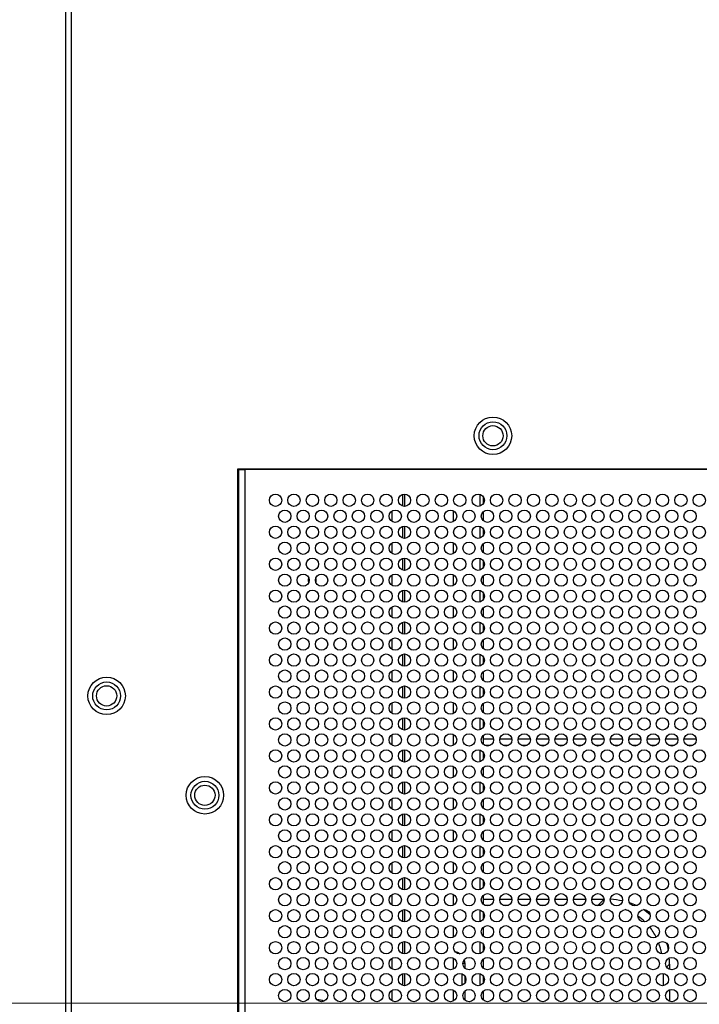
# Model space of a CAD drawing. Header units: millimetres. Extents: x 0 to 1118, y 0 to 864.
# Tile 42 of 65: x 739 to 766, y 375 to 415. Entities that reach past the tile are written whole.
import ezdxf

# ---------------------------------------------------------------- set-up
doc = ezdxf.new("R2010")
doc.units = ezdxf.units.MM
doc.styles.add('SLDTEXTSTYLE0', font='ARIAL.TTF', dxfattribs={"width": 0.948})
doc.dimstyles.new('SLDDIMSTYLE3', dxfattribs={"dimtxt": 5.650301, "dimasz": 4.572, "dimexe": 0, "dimexo": 0.0625, "dimgap": 1.412575, "dimtad": 0, "dimtih": 1, "dimtoh": 1, "dimdec": 1, "dimlfac": 4, "dimrnd": 1e-09, "dimzin": 4, "dimdsep": 46, "dimtxsty": 'SLDTEXTSTYLE0', "dimsah": 1, "dimcen": 0.09, "dimadec": 0, "dimazin": 1, "dimtfac": 1, "dimtofl": 0, "dimtmove": 0, "dimatfit": 3, "dimfxl": 1, "dimfrac": 2, "dimtolj": 1, "dimtzin": 12, "dimarcsym": 0})

# ---------------------------------------------------------------- blocks, each defined once
blk = doc.blocks.new('_D_8')
at = {"color": 7, "linetype": 'Continuous', "lineweight": 0}
for p, q in [((811.483, 474.862), (680.058, 474.862)), ((681.658, 474.862), (681.658, 433.539)), ((681.658, 374.862), (681.658, 416.184)), ((811.483, 374.862), (680.058, 374.862))]:
    blk.add_line(p, q, dxfattribs=at)
for points in [[(681.658, 474.862), (680.896, 470.29), (682.42, 470.29)], [(681.658, 374.862), (682.42, 379.434), (680.896, 379.434)]]:
    blk.add_solid(points, dxfattribs=at)
at = {"color": 7, "linetype": 'Continuous', "lineweight": 0, "char_height": 5.8208, "attachment_point": 1, "style": 'SLDTEXTSTYLE0'}
for s, insert in [('400.0', (671.957, 432.365)), ('(15.75)', (669.37, 423.688))]:
    blk.add_mtext(s, dxfattribs=dict(at, insert=insert))

msp = doc.modelspace()

# ---------------------------------------------------------------- linework, layer by layer
at = {"color": 7, "linetype": 'Continuous', "lineweight": 30}
for p, q in [((740.7878, 367.019), (740.7878, 482.704)), ((740.5378, 482.5273), (740.5378, 367.1958)), ((793.3378, 396.5865), (747.5378, 396.5865)), ((747.5378, 396.5865), (747.5378, 367.019)), ((747.5878, 369.819), (747.5878, 396.5865)), ((747.5878, 396.569), (747.8378, 396.569)), ((747.8378, 396.569), (747.8378, 396.5865)), ((793.0378, 396.569), (747.8378, 396.569)), ((747.8378, 396.569), (747.8378, 367.319)), ((754.3378, 395.569), (754.3378, 395.069)), ((757.5478, 395.1834), (757.5478, 395.4547)), ((753.8378, 394.4525), (753.8378, 394.8855)), ((756.3378, 394.4525), (756.3378, 394.8855)), ((757.5478, 394.4812), (757.5478, 394.8569)), ((754.3378, 394.269), (754.3378, 393.769)), ((757.5478, 393.8834), (757.5478, 394.1547)), ((753.8378, 393.1525), (753.8378, 393.5855)), ((756.3378, 393.1525), (756.3378, 393.5855)), ((757.5478, 393.1812), (757.5478, 393.5569)), ((754.3378, 392.969), (754.3378, 392.469)), ((757.5478, 392.5834), (757.5478, 392.8547)), ((750.7228, 392.139), (750.7228, 391.999)), ((753.8378, 391.8525), (753.8378, 392.2855)), ((756.3378, 391.8525), (756.3378, 392.2855)), ((757.5478, 391.8812), (757.5478, 392.2569)), ((754.3378, 391.669), (754.3378, 391.169)), ((757.5478, 391.2834), (757.5478, 391.5547)), ((753.8378, 390.5525), (753.8378, 390.9855)), ((756.3378, 390.5525), (756.3378, 390.9855)), ((757.5478, 390.5812), (757.5478, 390.9569)), ((754.3378, 390.369), (754.3378, 389.869)), ((757.5478, 389.9834), (757.5478, 390.2547)), ((753.8378, 389.2525), (753.8378, 389.6855)), ((756.3378, 389.2525), (756.3378, 389.6855)), ((757.5478, 389.2812), (757.5478, 389.6569)), ((754.3378, 389.069), (754.3378, 388.569)), ((757.5478, 388.6834), (757.5478, 388.9547)), ((753.8378, 387.9525), (753.8378, 388.3855)), ((756.3378, 387.9525), (756.3378, 388.3855)), ((757.5478, 387.9812), (757.5478, 388.3569)), ((754.3378, 387.769), (754.3378, 387.269)), ((757.5478, 387.3834), (757.5478, 387.6547)), ((753.8378, 386.6525), (753.8378, 387.0855)), ((756.3378, 386.6525), (756.3378, 387.0855)), ((757.5478, 386.6812), (757.5478, 387.0569)), ((754.3378, 386.469), (754.3378, 385.969)), ((757.5478, 386.0834), (757.5478, 386.3547)), ((753.8378, 385.3525), (753.8378, 385.7855)), ((756.3378, 385.3525), (756.3378, 385.7855)), ((757.5478, 385.3812), (757.5478, 385.7569)), ((757.9613, 385.5965), (757.5478, 385.5965)), ((757.8268, 385.3465), (757.5988, 385.3465)), ((758.7113, 385.5965), (758.2144, 385.5965)), ((758.5768, 385.3465), (758.3488, 385.3465)), ((759.4613, 385.5965), (758.9644, 385.5965)), ((759.3268, 385.3465), (759.0988, 385.3465)), ((760.2113, 385.5965), (759.7143, 385.5965)), ((760.0768, 385.3465), (759.8488, 385.3465)), ((760.9613, 385.5965), (760.4644, 385.5965)), ((760.8268, 385.3465), (760.5988, 385.3465)), ((761.7113, 385.5965), (761.2144, 385.5965)), ((761.5768, 385.3465), (761.3488, 385.3465)), ((762.4613, 385.5965), (761.9644, 385.5965)), ((762.3268, 385.3465), (762.0988, 385.3465)), ((763.2113, 385.5965), (762.7144, 385.5965)), ((763.0768, 385.3465), (762.8488, 385.3465)), ((763.9613, 385.5965), (763.4644, 385.5965)), ((763.8268, 385.3465), (763.5988, 385.3465)), ((764.7113, 385.5965), (764.2144, 385.5965)), ((764.5768, 385.3465), (764.3488, 385.3465)), ((765.4613, 385.5965), (764.9644, 385.5965)), ((765.3268, 385.3465), (765.0988, 385.3465)), ((766.2113, 385.5965), (765.7144, 385.5965)), ((766.0768, 385.3465), (765.8488, 385.3465)), ((754.3378, 385.169), (754.3378, 384.669)), ((757.5478, 384.7834), (757.5478, 385.0547)), ((753.8378, 384.0525), (753.8378, 384.4855)), ((756.3378, 384.0525), (756.3378, 384.4855)), ((757.5478, 384.0812), (757.5478, 384.4568)), ((754.3378, 383.869), (754.3378, 383.369)), ((757.5478, 383.4834), (757.5478, 383.7547)), ((753.8378, 382.7525), (753.8378, 383.1855)), ((756.3378, 382.7525), (756.3378, 383.1855)), ((757.5478, 382.7812), (757.5478, 383.1569)), ((754.3378, 382.569), (754.3378, 382.069)), ((757.5478, 382.1834), (757.5478, 382.4547)), ((753.8378, 381.4525), (753.8378, 381.8855)), ((756.3378, 381.4525), (756.3378, 381.8855)), ((757.5478, 381.4812), (757.5478, 381.8569)), ((754.3378, 381.269), (754.3378, 380.769)), ((757.5478, 380.8834), (757.5478, 381.1547)), ((753.8378, 380.1525), (753.8378, 380.5855)), ((756.3378, 380.1525), (756.3378, 380.5855)), ((757.5478, 380.1812), (757.5478, 380.5569)), ((754.3378, 379.969), (754.3378, 379.469)), ((757.5478, 379.5834), (757.5478, 379.8547)), ((753.8378, 378.8525), (753.8378, 379.2855)), ((756.3378, 378.8525), (756.3378, 379.2855)), ((757.5478, 378.8812), (757.5478, 379.2569)), ((757.5478, 379.0965), (757.9613, 379.0965)), ((758.2144, 379.0965), (758.7113, 379.0965)), ((758.9644, 379.0965), (759.4613, 379.0965)), ((759.7143, 379.0965), (760.2113, 379.0965)), ((760.4644, 379.0965), (760.9613, 379.0965)), ((761.2144, 379.0965), (761.7113, 379.0965)), ((761.9644, 379.0965), (762.4613, 379.0965)), ((754.3378, 378.669), (754.3378, 378.169)), ((757.5478, 378.2834), (757.5478, 378.5547)), ((757.5988, 378.8465), (757.8268, 378.8465)), ((758.3488, 378.8465), (758.5768, 378.8465)), ((759.0988, 378.8465), (759.3268, 378.8465)), ((759.8488, 378.8465), (760.0768, 378.8465)), ((760.5988, 378.8465), (760.8268, 378.8465)), ((761.3488, 378.8465), (761.5768, 378.8465)), ((762.0988, 378.8465), (762.2212, 378.8465)), ((753.8378, 377.5525), (753.8378, 377.9855)), ((756.3378, 377.5525), (756.3378, 377.9855)), ((757.5478, 377.5812), (757.5478, 377.9569)), ((754.3378, 377.369), (754.3378, 376.869)), ((757.5478, 376.9834), (757.5478, 377.2547)), ((753.8378, 376.2525), (753.8378, 376.6855)), ((756.3378, 376.2525), (756.3378, 376.6855)), ((756.7719, 376.6304), (756.7978, 376.4715)), ((757.5478, 376.2812), (757.5478, 376.6569)), ((756.7978, 376.4715), (756.7978, 376.2812)), ((765.1228, 376.4449), (765.1228, 376.2358)), ((754.3378, 376.069), (754.3378, 375.569)), ((756.6728, 376.0541), (756.6728, 375.5839)), ((756.7978, 375.9547), (756.7978, 375.6834)), ((757.5478, 375.6834), (757.5478, 375.9547)), ((764.8728, 376.0666), (764.8728, 375.5715)), ((753.8378, 374.9525), (753.8378, 375.3855)), ((756.3378, 374.9525), (756.3378, 375.3855)), ((756.7978, 375.3569), (756.7978, 374.9812)), ((757.5478, 374.9812), (757.5478, 375.3569)), ((765.1228, 375.4023), (765.1228, 374.9358))]:
    msp.add_line(p, q, dxfattribs=at)
at = {"color": 8, "linetype": 'Continuous', "lineweight": 30}
for p, q in [((754.272, 395.0779), (754.272, 395.5602)), ((757.4228, 395.0839), (757.4228, 395.5541)), ((754.272, 393.7779), (754.272, 394.2602)), ((757.4228, 393.7839), (757.4228, 394.2541)), ((754.272, 392.4779), (754.272, 392.9602)), ((757.4228, 392.4839), (757.4228, 392.9541)), ((754.272, 391.1779), (754.272, 391.6602)), ((757.4228, 391.1839), (757.4228, 391.6541)), ((754.272, 389.8779), (754.272, 390.3602)), ((757.4228, 389.8839), (757.4228, 390.3541)), ((754.272, 388.5779), (754.272, 389.0602)), ((757.4228, 388.5839), (757.4228, 389.0541)), ((754.272, 387.2779), (754.272, 387.7602)), ((757.4228, 387.2839), (757.4228, 387.7541)), ((754.272, 385.9779), (754.272, 386.4602)), ((757.4228, 385.9839), (757.4228, 386.4541)), ((754.272, 384.6779), (754.272, 385.1602)), ((757.4228, 384.6839), (757.4228, 385.1541)), ((754.272, 383.3779), (754.272, 383.8602)), ((757.4228, 383.3839), (757.4228, 383.8541)), ((754.272, 382.0779), (754.272, 382.5602)), ((757.4228, 382.0839), (757.4228, 382.5541)), ((754.272, 380.7779), (754.272, 381.2602)), ((757.4228, 380.7839), (757.4228, 381.2541)), ((754.272, 379.4779), (754.272, 379.9602)), ((757.4228, 379.4839), (757.4228, 379.9541)), ((762.2212, 378.8465), (762.4622, 379.0875)), ((754.272, 378.1779), (754.272, 378.6602)), ((757.4228, 378.1839), (757.4228, 378.6541)), ((754.272, 376.8779), (754.272, 377.3602)), ((757.4228, 376.8839), (757.4228, 377.3541)), ((756.7978, 376.4715), (756.7128, 376.4715)), ((765.1228, 376.4449), (765.0062, 376.3283)), ((754.272, 375.5779), (754.272, 376.0602)), ((757.4228, 375.5839), (757.4228, 376.0541))]:
    msp.add_line(p, q, dxfattribs=at)
at = {"color": 7, "linetype": 'Continuous', "lineweight": 30, "flags": 128}
for points in [[(750.4308, 392.1914), (750.4128, 392.069), (750.4308, 391.9467)], [(756.393, 376.9624), (756.4892, 376.9335), (756.6007, 376.8694)]]:
    msp.add_lwpolyline(points, dxfattribs=at)
at = {"color": 7, "linetype": 'Continuous', "lineweight": 30}
for centre, radius in [((757.9378, 397.944), 0.7625), ((757.9378, 397.944), 0.5672), ((757.9378, 397.944), 0.4125), ((749.0878, 395.319), 0.25), ((749.8378, 395.319), 0.25), ((750.5878, 395.319), 0.25), ((751.3378, 395.319), 0.25), ((752.0878, 395.319), 0.25), ((752.8378, 395.319), 0.25), ((753.5878, 395.319), 0.25), ((754.3378, 395.319), 0.25), ((755.0878, 395.319), 0.25), ((755.8378, 395.319), 0.25), ((756.5878, 395.319), 0.25), ((757.3378, 395.319), 0.25), ((758.0878, 395.319), 0.25), ((758.8378, 395.319), 0.25), ((759.5878, 395.319), 0.25), ((760.3378, 395.319), 0.25), ((761.0878, 395.319), 0.25), ((761.8378, 395.319), 0.25), ((762.5878, 395.319), 0.25), ((763.3378, 395.319), 0.25), ((764.0878, 395.319), 0.25), ((764.8378, 395.319), 0.25), ((765.5878, 395.319), 0.25), ((766.3378, 395.319), 0.25), ((749.4628, 394.669), 0.25), ((750.2128, 394.669), 0.25), ((750.9628, 394.669), 0.25), ((751.7128, 394.669), 0.25), ((752.4628, 394.669), 0.25), ((753.2128, 394.669), 0.25), ((753.9628, 394.669), 0.25), ((754.7128, 394.669), 0.25), ((755.4628, 394.669), 0.25), ((756.2128, 394.669), 0.25), ((756.9628, 394.669), 0.25), ((757.7128, 394.669), 0.25), ((758.4628, 394.669), 0.25), ((759.2128, 394.669), 0.25), ((759.9628, 394.669), 0.25), ((760.7128, 394.669), 0.25), ((761.4628, 394.669), 0.25), ((762.2128, 394.669), 0.25), ((762.9628, 394.669), 0.25), ((763.7128, 394.669), 0.25), ((764.4628, 394.669), 0.25), ((765.2128, 394.669), 0.25), ((765.9628, 394.669), 0.25), ((749.0878, 394.019), 0.25), ((749.8378, 394.019), 0.25), ((750.5878, 394.019), 0.25), ((751.3378, 394.019), 0.25), ((752.0878, 394.019), 0.25), ((752.8378, 394.019), 0.25), ((753.5878, 394.019), 0.25), ((754.3378, 394.019), 0.25), ((755.0878, 394.019), 0.25), ((755.8378, 394.019), 0.25), ((756.5878, 394.019), 0.25), ((757.3378, 394.019), 0.25), ((758.0878, 394.019), 0.25), ((758.8378, 394.019), 0.25), ((759.5878, 394.019), 0.25), ((760.3378, 394.019), 0.25), ((761.0878, 394.019), 0.25), ((761.8378, 394.019), 0.25), ((762.5878, 394.019), 0.25), ((763.3378, 394.019), 0.25), ((764.0878, 394.019), 0.25), ((764.8378, 394.019), 0.25), ((765.5878, 394.019), 0.25), ((766.3378, 394.019), 0.25), ((749.4628, 393.369), 0.25), ((750.2128, 393.369), 0.25), ((750.9628, 393.369), 0.25), ((751.7128, 393.369), 0.25), ((752.4628, 393.369), 0.25), ((753.2128, 393.369), 0.25), ((753.9628, 393.369), 0.25), ((754.7128, 393.369), 0.25), ((755.4628, 393.369), 0.25), ((756.2128, 393.369), 0.25), ((756.9628, 393.369), 0.25), ((757.7128, 393.369), 0.25), ((758.4628, 393.369), 0.25), ((759.2128, 393.369), 0.25), ((759.9628, 393.369), 0.25), ((760.7128, 393.369), 0.25), ((761.4628, 393.369), 0.25), ((762.2128, 393.369), 0.25), ((762.9628, 393.369), 0.25), ((763.7128, 393.369), 0.25), ((764.4628, 393.369), 0.25), ((765.2128, 393.369), 0.25), ((765.9628, 393.369), 0.25), ((749.0878, 392.719), 0.25), ((749.8378, 392.719), 0.25), ((750.5878, 392.719), 0.25), ((751.3378, 392.719), 0.25), ((752.0878, 392.719), 0.25), ((752.8378, 392.719), 0.25), ((753.5878, 392.719), 0.25), ((754.3378, 392.719), 0.25), ((755.0878, 392.719), 0.25), ((755.8378, 392.719), 0.25), ((756.5878, 392.719), 0.25), ((757.3378, 392.719), 0.25), ((758.0878, 392.719), 0.25), ((758.8378, 392.719), 0.25), ((759.5878, 392.719), 0.25), ((760.3378, 392.719), 0.25), ((761.0878, 392.719), 0.25), ((761.8378, 392.719), 0.25), ((762.5878, 392.719), 0.25), ((763.3378, 392.719), 0.25), ((764.0878, 392.719), 0.25), ((764.8378, 392.719), 0.25), ((765.5878, 392.719), 0.25), ((766.3378, 392.719), 0.25), ((749.4628, 392.069), 0.25), ((750.2128, 392.069), 0.25), ((750.9628, 392.069), 0.25), ((751.7128, 392.069), 0.25), ((752.4628, 392.069), 0.25), ((753.2128, 392.069), 0.25), ((753.9628, 392.069), 0.25), ((754.7128, 392.069), 0.25), ((755.4628, 392.069), 0.25), ((756.2128, 392.069), 0.25), ((756.9628, 392.069), 0.25), ((757.7128, 392.069), 0.25), ((758.4628, 392.069), 0.25), ((759.2128, 392.069), 0.25), ((759.9628, 392.069), 0.25), ((760.7128, 392.069), 0.25), ((761.4628, 392.069), 0.25), ((762.2128, 392.069), 0.25), ((762.9628, 392.069), 0.25), ((763.7128, 392.069), 0.25), ((764.4628, 392.069), 0.25), ((765.2128, 392.069), 0.25), ((765.9628, 392.069), 0.25), ((749.0878, 391.419), 0.25), ((749.8378, 391.419), 0.25), ((750.5878, 391.419), 0.25), ((751.3378, 391.419), 0.25), ((752.0878, 391.419), 0.25), ((752.8378, 391.419), 0.25), ((753.5878, 391.419), 0.25), ((754.3378, 391.419), 0.25), ((755.0878, 391.419), 0.25), ((755.8378, 391.419), 0.25), ((756.5878, 391.419), 0.25), ((757.3378, 391.419), 0.25), ((758.0878, 391.419), 0.25), ((758.8378, 391.419), 0.25), ((759.5878, 391.419), 0.25), ((760.3378, 391.419), 0.25), ((761.0878, 391.419), 0.25), ((761.8378, 391.419), 0.25), ((762.5878, 391.419), 0.25), ((763.3378, 391.419), 0.25), ((764.0878, 391.419), 0.25), ((764.8378, 391.419), 0.25), ((765.5878, 391.419), 0.25), ((766.3378, 391.419), 0.25), ((749.4628, 390.769), 0.25), ((750.2128, 390.769), 0.25), ((750.9628, 390.769), 0.25), ((751.7128, 390.769), 0.25), ((752.4628, 390.769), 0.25), ((753.2128, 390.769), 0.25), ((753.9628, 390.769), 0.25), ((754.7128, 390.769), 0.25), ((755.4628, 390.769), 0.25), ((756.2128, 390.769), 0.25), ((756.9628, 390.769), 0.25), ((757.7128, 390.769), 0.25), ((758.4628, 390.769), 0.25), ((759.2128, 390.769), 0.25), ((759.9628, 390.769), 0.25), ((760.7128, 390.769), 0.25), ((761.4628, 390.769), 0.25), ((762.2128, 390.769), 0.25), ((762.9628, 390.769), 0.25), ((763.7128, 390.769), 0.25), ((764.4628, 390.769), 0.25), ((765.2128, 390.769), 0.25), ((765.9628, 390.769), 0.25), ((749.0878, 390.119), 0.25), ((749.8378, 390.119), 0.25), ((750.5878, 390.119), 0.25), ((751.3378, 390.119), 0.25), ((752.0878, 390.119), 0.25), ((752.8378, 390.119), 0.25), ((753.5878, 390.119), 0.25), ((754.3378, 390.119), 0.25), ((755.0878, 390.119), 0.25), ((755.8378, 390.119), 0.25), ((756.5878, 390.119), 0.25), ((757.3378, 390.119), 0.25), ((758.0878, 390.119), 0.25), ((758.8378, 390.119), 0.25), ((759.5878, 390.119), 0.25), ((760.3378, 390.119), 0.25), ((761.0878, 390.119), 0.25), ((761.8378, 390.119), 0.25), ((762.5878, 390.119), 0.25), ((763.3378, 390.119), 0.25), ((764.0878, 390.119), 0.25), ((764.8378, 390.119), 0.25), ((765.5878, 390.119), 0.25), ((766.3378, 390.119), 0.25), ((749.4628, 389.469), 0.25), ((750.2128, 389.469), 0.25), ((750.9628, 389.469), 0.25), ((751.7128, 389.469), 0.25), ((752.4628, 389.469), 0.25), ((753.2128, 389.469), 0.25), ((753.9628, 389.469), 0.25), ((754.7128, 389.469), 0.25), ((755.4628, 389.469), 0.25), ((756.2128, 389.469), 0.25), ((756.9628, 389.469), 0.25), ((757.7128, 389.469), 0.25), ((758.4628, 389.469), 0.25), ((759.2128, 389.469), 0.25), ((759.9628, 389.469), 0.25), ((760.7128, 389.469), 0.25), ((761.4628, 389.469), 0.25), ((762.2128, 389.469), 0.25), ((762.9628, 389.469), 0.25), ((763.7128, 389.469), 0.25), ((764.4628, 389.469), 0.25), ((765.2128, 389.469), 0.25), ((765.9628, 389.469), 0.25), ((749.0878, 388.819), 0.25), ((749.8378, 388.819), 0.25), ((750.5878, 388.819), 0.25), ((751.3378, 388.819), 0.25), ((752.0878, 388.819), 0.25), ((752.8378, 388.819), 0.25), ((753.5878, 388.819), 0.25), ((754.3378, 388.819), 0.25), ((755.0878, 388.819), 0.25), ((755.8378, 388.819), 0.25), ((756.5878, 388.819), 0.25), ((757.3378, 388.819), 0.25), ((758.0878, 388.819), 0.25), ((758.8378, 388.819), 0.25), ((759.5878, 388.819), 0.25), ((760.3378, 388.819), 0.25), ((761.0878, 388.819), 0.25), ((761.8378, 388.819), 0.25), ((762.5878, 388.819), 0.25), ((763.3378, 388.819), 0.25), ((764.0878, 388.819), 0.25), ((764.8378, 388.819), 0.25), ((765.5878, 388.819), 0.25), ((766.3378, 388.819), 0.25), ((749.4628, 388.169), 0.25), ((750.2128, 388.169), 0.25), ((750.9628, 388.169), 0.25), ((751.7128, 388.169), 0.25), ((752.4628, 388.169), 0.25), ((753.2128, 388.169), 0.25), ((753.9628, 388.169), 0.25), ((754.7128, 388.169), 0.25), ((755.4628, 388.169), 0.25), ((756.2128, 388.169), 0.25), ((756.9628, 388.169), 0.25), ((757.7128, 388.169), 0.25), ((758.4628, 388.169), 0.25), ((759.2128, 388.169), 0.25), ((759.9628, 388.169), 0.25), ((760.7128, 388.169), 0.25), ((761.4628, 388.169), 0.25), ((762.2128, 388.169), 0.25), ((762.9628, 388.169), 0.25), ((763.7128, 388.169), 0.25), ((764.4628, 388.169), 0.25), ((765.2128, 388.169), 0.25), ((765.9628, 388.169), 0.25), ((742.2128, 387.3615), 0.7625), ((742.2128, 387.3615), 0.5672), ((742.2128, 387.3615), 0.4125), ((749.0878, 387.519), 0.25), ((749.8378, 387.519), 0.25), ((750.5878, 387.519), 0.25), ((751.3378, 387.519), 0.25), ((752.0878, 387.519), 0.25), ((752.8378, 387.519), 0.25), ((753.5878, 387.519), 0.25), ((754.3378, 387.519), 0.25), ((755.0878, 387.519), 0.25), ((755.8378, 387.519), 0.25), ((756.5878, 387.519), 0.25), ((757.3378, 387.519), 0.25), ((758.0878, 387.519), 0.25), ((758.8378, 387.519), 0.25), ((759.5878, 387.519), 0.25), ((760.3378, 387.519), 0.25), ((761.0878, 387.519), 0.25), ((761.8378, 387.519), 0.25), ((762.5878, 387.519), 0.25), ((763.3378, 387.519), 0.25), ((764.0878, 387.519), 0.25), ((764.8378, 387.519), 0.25), ((765.5878, 387.519), 0.25), ((766.3378, 387.519), 0.25), ((749.4628, 386.869), 0.25), ((750.2128, 386.869), 0.25), ((750.9628, 386.869), 0.25), ((751.7128, 386.869), 0.25), ((752.4628, 386.869), 0.25), ((753.2128, 386.869), 0.25), ((753.9628, 386.869), 0.25), ((754.7128, 386.869), 0.25), ((755.4628, 386.869), 0.25), ((756.2128, 386.869), 0.25), ((756.9628, 386.869), 0.25), ((757.7128, 386.869), 0.25), ((758.4628, 386.869), 0.25), ((759.2128, 386.869), 0.25), ((759.9628, 386.869), 0.25), ((760.7128, 386.869), 0.25), ((761.4628, 386.869), 0.25), ((762.2128, 386.869), 0.25), ((762.9628, 386.869), 0.25), ((763.7128, 386.869), 0.25), ((764.4628, 386.869), 0.25), ((765.2128, 386.869), 0.25), ((765.9628, 386.869), 0.25), ((749.0878, 386.219), 0.25), ((749.8378, 386.219), 0.25), ((750.5878, 386.219), 0.25), ((751.3378, 386.219), 0.25), ((752.0878, 386.219), 0.25), ((752.8378, 386.219), 0.25), ((753.5878, 386.219), 0.25), ((754.3378, 386.219), 0.25), ((755.0878, 386.219), 0.25), ((755.8378, 386.219), 0.25), ((756.5878, 386.219), 0.25), ((757.3378, 386.219), 0.25), ((758.0878, 386.219), 0.25), ((758.8378, 386.219), 0.25), ((759.5878, 386.219), 0.25), ((760.3378, 386.219), 0.25), ((761.0878, 386.219), 0.25), ((761.8378, 386.219), 0.25), ((762.5878, 386.219), 0.25), ((763.3378, 386.219), 0.25), ((764.0878, 386.219), 0.25), ((764.8378, 386.219), 0.25), ((765.5878, 386.219), 0.25), ((766.3378, 386.219), 0.25), ((749.4628, 385.569), 0.25), ((750.2128, 385.569), 0.25), ((750.9628, 385.569), 0.25), ((751.7128, 385.569), 0.25), ((752.4628, 385.569), 0.25), ((753.2128, 385.569), 0.25), ((753.9628, 385.569), 0.25), ((754.7128, 385.569), 0.25), ((755.4628, 385.569), 0.25), ((756.2128, 385.569), 0.25), ((756.9628, 385.569), 0.25), ((757.7128, 385.569), 0.25), ((758.4628, 385.569), 0.25), ((759.2128, 385.569), 0.25), ((759.9628, 385.569), 0.25), ((760.7128, 385.569), 0.25), ((761.4628, 385.569), 0.25), ((762.2128, 385.569), 0.25), ((762.9628, 385.569), 0.25), ((763.7128, 385.569), 0.25), ((764.4628, 385.569), 0.25), ((765.2128, 385.569), 0.25), ((765.9628, 385.569), 0.25), ((749.0878, 384.919), 0.25), ((749.8378, 384.919), 0.25), ((750.5878, 384.919), 0.25), ((751.3378, 384.919), 0.25), ((752.0878, 384.919), 0.25), ((752.8378, 384.919), 0.25), ((753.5878, 384.919), 0.25), ((754.3378, 384.919), 0.25), ((755.0878, 384.919), 0.25), ((755.8378, 384.919), 0.25), ((756.5878, 384.919), 0.25), ((757.3378, 384.919), 0.25), ((758.0878, 384.919), 0.25), ((758.8378, 384.919), 0.25), ((759.5878, 384.919), 0.25), ((760.3378, 384.919), 0.25), ((761.0878, 384.919), 0.25), ((761.8378, 384.919), 0.25), ((762.5878, 384.919), 0.25), ((763.3378, 384.919), 0.25), ((764.0878, 384.919), 0.25), ((764.8378, 384.919), 0.25), ((765.5878, 384.919), 0.25), ((766.3378, 384.919), 0.25), ((749.4628, 384.269), 0.25), ((750.2128, 384.269), 0.25), ((750.9628, 384.269), 0.25), ((751.7128, 384.269), 0.25), ((752.4628, 384.269), 0.25), ((753.2128, 384.269), 0.25), ((753.9628, 384.269), 0.25), ((754.7128, 384.269), 0.25), ((755.4628, 384.269), 0.25), ((756.2128, 384.269), 0.25), ((756.9628, 384.269), 0.25), ((757.7128, 384.269), 0.25), ((758.4628, 384.269), 0.25), ((759.2128, 384.269), 0.25), ((759.9628, 384.269), 0.25), ((760.7128, 384.269), 0.25), ((761.4628, 384.269), 0.25), ((762.2128, 384.269), 0.25), ((762.9628, 384.269), 0.25), ((763.7128, 384.269), 0.25), ((764.4628, 384.269), 0.25), ((765.2128, 384.269), 0.25), ((765.9628, 384.269), 0.25), ((746.2128, 383.319), 0.7625), ((746.2128, 383.319), 0.5672), ((746.2128, 383.319), 0.4125), ((749.0878, 383.619), 0.25), ((749.8378, 383.619), 0.25), ((750.5878, 383.619), 0.25), ((751.3378, 383.619), 0.25), ((752.0878, 383.619), 0.25), ((752.8378, 383.619), 0.25), ((753.5878, 383.619), 0.25), ((754.3378, 383.619), 0.25), ((755.0878, 383.619), 0.25), ((755.8378, 383.619), 0.25), ((756.5878, 383.619), 0.25), ((757.3378, 383.619), 0.25), ((758.0878, 383.619), 0.25), ((758.8378, 383.619), 0.25), ((759.5878, 383.619), 0.25), ((760.3378, 383.619), 0.25), ((761.0878, 383.619), 0.25), ((761.8378, 383.619), 0.25), ((762.5878, 383.619), 0.25), ((763.3378, 383.619), 0.25), ((764.0878, 383.619), 0.25), ((764.8378, 383.619), 0.25), ((765.5878, 383.619), 0.25), ((766.3378, 383.619), 0.25), ((749.4628, 382.969), 0.25), ((750.2128, 382.969), 0.25), ((750.9628, 382.969), 0.25), ((751.7128, 382.969), 0.25), ((752.4628, 382.969), 0.25), ((753.2128, 382.969), 0.25), ((753.9628, 382.969), 0.25), ((754.7128, 382.969), 0.25), ((755.4628, 382.969), 0.25), ((756.2128, 382.969), 0.25), ((756.9628, 382.969), 0.25), ((757.7128, 382.969), 0.25), ((758.4628, 382.969), 0.25), ((759.2128, 382.969), 0.25), ((759.9628, 382.969), 0.25), ((760.7128, 382.969), 0.25), ((761.4628, 382.969), 0.25), ((762.2128, 382.969), 0.25), ((762.9628, 382.969), 0.25), ((763.7128, 382.969), 0.25), ((764.4628, 382.969), 0.25), ((765.2128, 382.969), 0.25), ((765.9628, 382.969), 0.25), ((749.0878, 382.319), 0.25), ((749.8378, 382.319), 0.25), ((750.5878, 382.319), 0.25), ((751.3378, 382.319), 0.25), ((752.0878, 382.319), 0.25), ((752.8378, 382.319), 0.25), ((753.5878, 382.319), 0.25), ((754.3378, 382.319), 0.25), ((755.0878, 382.319), 0.25), ((755.8378, 382.319), 0.25), ((756.5878, 382.319), 0.25), ((757.3378, 382.319), 0.25), ((758.0878, 382.319), 0.25), ((758.8378, 382.319), 0.25), ((759.5878, 382.319), 0.25), ((760.3378, 382.319), 0.25), ((761.0878, 382.319), 0.25), ((761.8378, 382.319), 0.25), ((762.5878, 382.319), 0.25), ((763.3378, 382.319), 0.25), ((764.0878, 382.319), 0.25), ((764.8378, 382.319), 0.25), ((765.5878, 382.319), 0.25), ((766.3378, 382.319), 0.25), ((749.4628, 381.669), 0.25), ((750.2128, 381.669), 0.25), ((750.9628, 381.669), 0.25), ((751.7128, 381.669), 0.25), ((752.4628, 381.669), 0.25), ((753.2128, 381.669), 0.25), ((753.9628, 381.669), 0.25), ((754.7128, 381.669), 0.25), ((755.4628, 381.669), 0.25), ((756.2128, 381.669), 0.25), ((756.9628, 381.669), 0.25), ((757.7128, 381.669), 0.25), ((758.4628, 381.669), 0.25), ((759.2128, 381.669), 0.25), ((759.9628, 381.669), 0.25), ((760.7128, 381.669), 0.25), ((761.4628, 381.669), 0.25), ((762.2128, 381.669), 0.25), ((762.9628, 381.669), 0.25), ((763.7128, 381.669), 0.25), ((764.4628, 381.669), 0.25), ((765.2128, 381.669), 0.25), ((765.9628, 381.669), 0.25), ((749.0878, 381.019), 0.25), ((749.8378, 381.019), 0.25), ((750.5878, 381.019), 0.25), ((751.3378, 381.019), 0.25), ((752.0878, 381.019), 0.25), ((752.8378, 381.019), 0.25), ((753.5878, 381.019), 0.25), ((754.3378, 381.019), 0.25), ((755.0878, 381.019), 0.25), ((755.8378, 381.019), 0.25), ((756.5878, 381.019), 0.25), ((757.3378, 381.019), 0.25), ((758.0878, 381.019), 0.25), ((758.8378, 381.019), 0.25), ((759.5878, 381.019), 0.25), ((760.3378, 381.019), 0.25), ((761.0878, 381.019), 0.25), ((761.8378, 381.019), 0.25), ((762.5878, 381.019), 0.25), ((763.3378, 381.019), 0.25), ((764.0878, 381.019), 0.25), ((764.8378, 381.019), 0.25), ((765.5878, 381.019), 0.25), ((766.3378, 381.019), 0.25), ((749.4628, 380.369), 0.25), ((750.2128, 380.369), 0.25), ((750.9628, 380.369), 0.25), ((751.7128, 380.369), 0.25), ((752.4628, 380.369), 0.25), ((753.2128, 380.369), 0.25), ((753.9628, 380.369), 0.25), ((754.7128, 380.369), 0.25), ((755.4628, 380.369), 0.25), ((756.2128, 380.369), 0.25), ((756.9628, 380.369), 0.25), ((757.7128, 380.369), 0.25), ((758.4628, 380.369), 0.25), ((759.2128, 380.369), 0.25), ((759.9628, 380.369), 0.25), ((760.7128, 380.369), 0.25), ((761.4628, 380.369), 0.25), ((762.2128, 380.369), 0.25), ((762.9628, 380.369), 0.25), ((763.7128, 380.369), 0.25), ((764.4628, 380.369), 0.25), ((765.2128, 380.369), 0.25), ((765.9628, 380.369), 0.25), ((749.0878, 379.719), 0.25), ((749.8378, 379.719), 0.25), ((750.5878, 379.719), 0.25), ((751.3378, 379.719), 0.25), ((752.0878, 379.719), 0.25), ((752.8378, 379.719), 0.25), ((753.5878, 379.719), 0.25), ((754.3378, 379.719), 0.25), ((755.0878, 379.719), 0.25), ((755.8378, 379.719), 0.25), ((756.5878, 379.719), 0.25), ((757.3378, 379.719), 0.25), ((758.0878, 379.719), 0.25), ((758.8378, 379.719), 0.25), ((759.5878, 379.719), 0.25), ((760.3378, 379.719), 0.25), ((761.0878, 379.719), 0.25), ((761.8378, 379.719), 0.25), ((762.5878, 379.719), 0.25), ((763.3378, 379.719), 0.25), ((764.0878, 379.719), 0.25), ((764.8378, 379.719), 0.25), ((765.5878, 379.719), 0.25), ((766.3378, 379.719), 0.25), ((749.4628, 379.069), 0.25), ((750.2128, 379.069), 0.25), ((750.9628, 379.069), 0.25), ((751.7128, 379.069), 0.25), ((752.4628, 379.069), 0.25), ((753.2128, 379.069), 0.25), ((753.9628, 379.069), 0.25), ((754.7128, 379.069), 0.25), ((755.4628, 379.069), 0.25), ((756.2128, 379.069), 0.25), ((756.9628, 379.069), 0.25), ((757.7128, 379.069), 0.25), ((758.4628, 379.069), 0.25), ((759.2128, 379.069), 0.25), ((759.9628, 379.069), 0.25), ((760.7128, 379.069), 0.25), ((761.4628, 379.069), 0.25), ((762.2128, 379.069), 0.25), ((762.9628, 379.069), 0.25), ((763.7128, 379.069), 0.25), ((764.4628, 379.069), 0.25), ((765.2128, 379.069), 0.25), ((765.9628, 379.069), 0.25), ((749.0878, 378.419), 0.25), ((749.8378, 378.419), 0.25), ((750.5878, 378.419), 0.25), ((751.3378, 378.419), 0.25), ((752.0878, 378.419), 0.25), ((752.8378, 378.419), 0.25), ((753.5878, 378.419), 0.25), ((754.3378, 378.419), 0.25), ((755.0878, 378.419), 0.25), ((755.8378, 378.419), 0.25), ((756.5878, 378.419), 0.25), ((757.3378, 378.419), 0.25), ((758.0878, 378.419), 0.25), ((758.8378, 378.419), 0.25), ((759.5878, 378.419), 0.25), ((760.3378, 378.419), 0.25), ((761.0878, 378.419), 0.25), ((761.8378, 378.419), 0.25), ((762.5878, 378.419), 0.25), ((763.3378, 378.419), 0.25), ((764.0878, 378.419), 0.25), ((764.8378, 378.419), 0.25), ((765.5878, 378.419), 0.25), ((766.3378, 378.419), 0.25), ((749.4628, 377.769), 0.25), ((750.2128, 377.769), 0.25), ((750.9628, 377.769), 0.25), ((751.7128, 377.769), 0.25), ((752.4628, 377.769), 0.25), ((753.2128, 377.769), 0.25), ((753.9628, 377.769), 0.25), ((754.7128, 377.769), 0.25), ((755.4628, 377.769), 0.25), ((756.2128, 377.769), 0.25), ((756.9628, 377.769), 0.25), ((757.7128, 377.769), 0.25), ((758.4628, 377.769), 0.25), ((759.2128, 377.769), 0.25), ((759.9628, 377.769), 0.25), ((760.7128, 377.769), 0.25), ((761.4628, 377.769), 0.25), ((762.2128, 377.769), 0.25), ((762.9628, 377.769), 0.25), ((763.7128, 377.769), 0.25), ((764.4628, 377.769), 0.25), ((765.2128, 377.769), 0.25), ((765.9628, 377.769), 0.25), ((749.0878, 377.119), 0.25), ((749.8378, 377.119), 0.25), ((750.5878, 377.119), 0.25), ((751.3378, 377.119), 0.25), ((752.0878, 377.119), 0.25), ((752.8378, 377.119), 0.25), ((753.5878, 377.119), 0.25), ((754.3378, 377.119), 0.25), ((755.0878, 377.119), 0.25), ((755.8378, 377.119), 0.25), ((756.5878, 377.119), 0.25), ((757.3378, 377.119), 0.25), ((758.0878, 377.119), 0.25), ((758.8378, 377.119), 0.25), ((759.5878, 377.119), 0.25), ((760.3378, 377.119), 0.25), ((761.0878, 377.119), 0.25), ((761.8378, 377.119), 0.25), ((762.5878, 377.119), 0.25), ((763.3378, 377.119), 0.25), ((764.0878, 377.119), 0.25), ((764.8378, 377.119), 0.25), ((765.5878, 377.119), 0.25), ((766.3378, 377.119), 0.25), ((749.4628, 376.469), 0.25), ((750.2128, 376.469), 0.25), ((750.9628, 376.469), 0.25), ((751.7128, 376.469), 0.25), ((752.4628, 376.469), 0.25), ((753.2128, 376.469), 0.25), ((753.9628, 376.469), 0.25), ((754.7128, 376.469), 0.25), ((755.4628, 376.469), 0.25), ((756.2128, 376.469), 0.25), ((756.9628, 376.469), 0.25), ((757.7128, 376.469), 0.25), ((758.4628, 376.469), 0.25), ((759.2128, 376.469), 0.25), ((759.9628, 376.469), 0.25), ((760.7128, 376.469), 0.25), ((761.4628, 376.469), 0.25), ((762.2128, 376.469), 0.25), ((762.9628, 376.469), 0.25), ((763.7128, 376.469), 0.25), ((764.4628, 376.469), 0.25), ((765.2128, 376.469), 0.25), ((765.9628, 376.469), 0.25), ((749.0878, 375.819), 0.25), ((749.8378, 375.819), 0.25), ((750.5878, 375.819), 0.25), ((751.3378, 375.819), 0.25), ((752.0878, 375.819), 0.25), ((752.8378, 375.819), 0.25), ((753.5878, 375.819), 0.25), ((754.3378, 375.819), 0.25), ((755.0878, 375.819), 0.25), ((755.8378, 375.819), 0.25), ((756.5878, 375.819), 0.25), ((757.3378, 375.819), 0.25), ((758.0878, 375.819), 0.25), ((758.8378, 375.819), 0.25), ((759.5878, 375.819), 0.25), ((760.3378, 375.819), 0.25), ((761.0878, 375.819), 0.25), ((761.8378, 375.819), 0.25), ((762.5878, 375.819), 0.25), ((763.3378, 375.819), 0.25), ((764.0878, 375.819), 0.25), ((764.8378, 375.819), 0.25), ((765.5878, 375.819), 0.25), ((766.3378, 375.819), 0.25), ((749.4628, 375.169), 0.25), ((750.2128, 375.169), 0.25), ((750.9628, 375.169), 0.25), ((751.7128, 375.169), 0.25), ((752.4628, 375.169), 0.25), ((753.2128, 375.169), 0.25), ((753.9628, 375.169), 0.25), ((754.7128, 375.169), 0.25), ((755.4628, 375.169), 0.25), ((756.2128, 375.169), 0.25), ((756.9628, 375.169), 0.25), ((757.7128, 375.169), 0.25), ((758.4628, 375.169), 0.25), ((759.2128, 375.169), 0.25), ((759.9628, 375.169), 0.25), ((760.7128, 375.169), 0.25), ((761.4628, 375.169), 0.25), ((762.2128, 375.169), 0.25), ((762.9628, 375.169), 0.25), ((763.7128, 375.169), 0.25), ((764.4628, 375.169), 0.25), ((765.2128, 375.169), 0.25), ((765.9628, 375.169), 0.25)]:
    msp.add_circle(centre, radius, dxfattribs=at)
msp.add_arc((750.8378, 374.569), 0.425, 59.63514, 96.82829, dxfattribs=at)
for centre, start_param, end_param in [((759.8195, 373.7932), 0.3540648, 0.4699552), ((759.8195, 373.7932), 0.2040809, 0.2806332), ((759.5695, 373.5432), 0.501031, 0.5235988), ((759.5695, 373.5432), 0.2035828, 0.263302), ((759.8195, 373.7932), 0.0286687, 0.1188507), ((759.5695, 373.5432), 0.0136921, 0.111627), ((759.5695, 373.5432), 6.0922431, 6.2232809), ((759.5695, 373.5432), 5.9142254, 6.0274437), ((759.8195, 373.7932), 5.894557, 5.9556966), ((759.8195, 373.7932), 5.7595865, 5.8158281)]:
    msp.add_ellipse(centre, major_axis=(4.5928, 4.5928), ratio=0.5773503, start_param=start_param, end_param=end_param, dxfattribs=at)

# ---------------------------------------------------------------- dimensions: what is measured, and where the dimension line sits
at = {"color": 7, "linetype": 'Continuous', "lineweight": 0}
dim = msp.add_linear_dim(base=(681.6584, 374.8615), p1=(813.0828, 474.8615), p2=(813.0828, 374.8615), angle=90, text='<>\\P(15.75)', dimstyle='SLDDIMSTYLE3', dxfattribs=at)
dim.commit()
dim.dimension.update_dxf_attribs({"geometry": '_D_8', "text_midpoint": (681.6584, 424.8615), "dimtype": 160})

doc.saveas('drawing.dxf')
